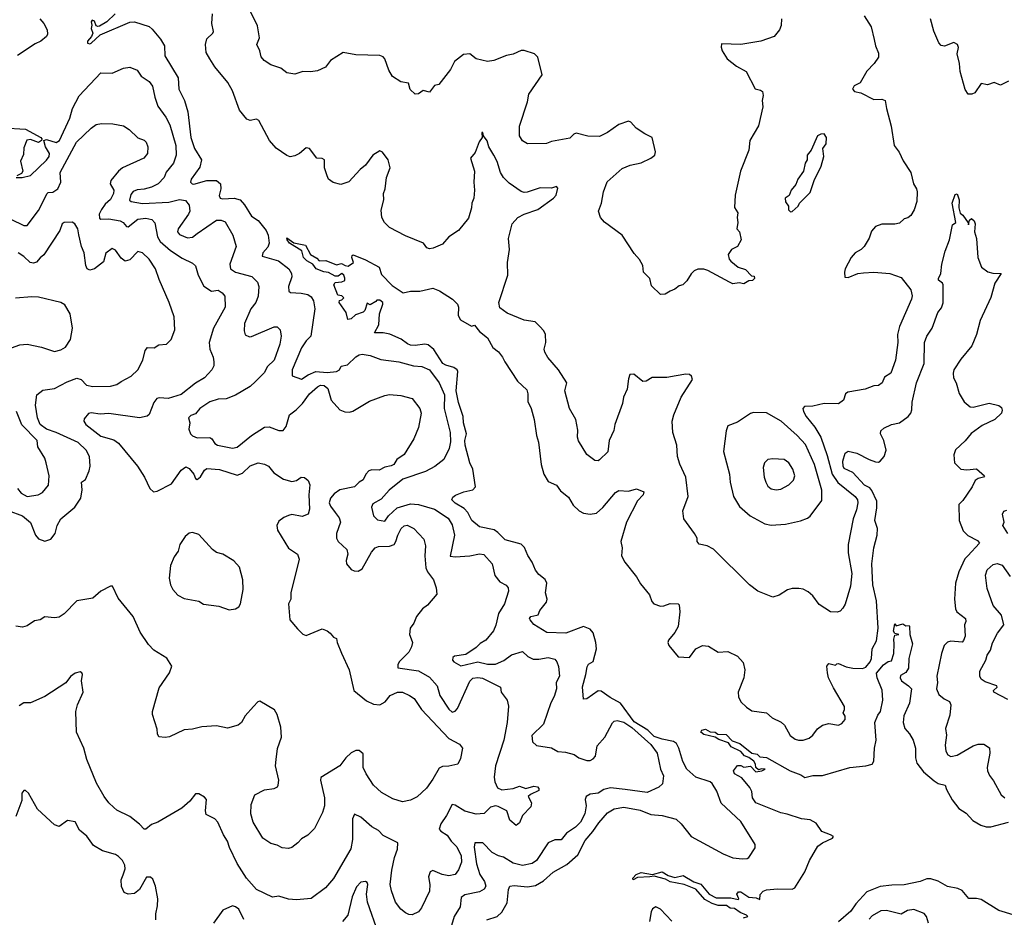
# Model space of a CAD drawing. Extents: x 1468344 to 1613994, y 525695 to 643861.
# Tile 144 of 256: x 1538448 to 1544589, y 560011 to 565609. Entities that reach past the tile are written whole.
import ezdxf

# ---------------------------------------------------------------- set-up
doc = ezdxf.new("R2010")
doc.units = 0

msp = doc.modelspace()

# ---------------------------------------------------------------- linework, layer by layer
at = {"layer": '0CON10XD'}
for points in [[(1543200, 565615), (1543196.4, 565573.6), (1543186.7, 565545), (1543152.5, 565505), (1543070, 565475), (1542945, 565454), (1542825, 565457.5), (1542823, 565437), (1542830, 565415), (1542860, 565365), (1542919.1, 565319.1), (1542978, 565285), (1543035, 565176.7), (1543068.8, 565168.8), (1543080.5, 565160.5), (1543083.9, 565136.1), (1543078, 565105), (1543083.8, 565065), (1543055, 564947.5), (1543001.2, 564855), (1542996.2, 564795), (1542943.8, 564665), (1542910, 564515), (1542907, 564437), (1542926.7, 564405), (1542922.5, 564375), (1542927.5, 564345), (1542920, 564305), (1542936.4, 564286.4), (1542948, 564235), (1542925.6, 564194.4), (1542886.7, 564175), (1542867.5, 564145), (1542872.5, 564115), (1542883.6, 564103.6), (1542930, 564065), (1542975, 564050), (1543011.7, 564011.7), (1543028.3, 564008.3), (1543030, 563995), (1543018.3, 563981.7), (1542995, 563980), (1542965, 563962.5), (1542935, 563967.5), (1542895, 563962.5), (1542875, 563972.5), (1542740, 564045), (1542715, 564052.5), (1542677, 564053), (1542655, 564042.5), (1542635, 564023.3), (1542608.8, 563981.2), (1542583.8, 563956.2), (1542560.3, 563949.7), (1542535, 563927.5), (1542503.9, 563916.1), (1542473.9, 563896.1), (1542444.2, 563894.2), (1542389.3, 563949.3), (1542377.5, 563995), (1542338, 564035), (1542334, 564075), (1542314.2, 564114.2), (1542279.7, 564149.7), (1542206, 564265), (1542095.9, 564345.9), (1542071.2, 564375), (1542058, 564415), (1542076.7, 564465), (1542089.6, 564535), (1542112.9, 564597.1), (1542205, 564680.6), (1542255, 564702.5), (1542323.6, 564716.4), (1542384.4, 564745.6), (1542408.8, 564765), (1542412.5, 564785), (1542393.6, 564873.6), (1542346.9, 564896.9), (1542292.1, 564932.1), (1542259.5, 564969.5), (1542245, 564976.2), (1542185, 564956), (1542113.3, 564905), (1542065, 564881.4), (1541992.3, 564882.3), (1541918.3, 564901.7), (1541903.3, 564895), (1541880, 564870), (1541765, 564850), (1541734, 564836), (1541615, 564833.8), (1541585, 564853.3), (1541565.8, 564885), (1541564.3, 564945), (1541615.9, 565095.9), (1541624.3, 565145), (1541707.5, 565265), (1541680, 565375), (1541658.8, 565395), (1541595, 565416.2), (1541575, 565417.1), (1541525, 565394), (1541485, 565386), (1541405, 565354), (1541365, 565348), (1541294.2, 565364.2), (1541256.4, 565396.4), (1541215, 565392.5), (1541160.9, 565349.1), (1541135, 565298.8), (1541062.5, 565205), (1541035, 565197.5), (1541005, 565157.5), (1540965, 565167.5), (1540935, 565146.7), (1540915, 565144), (1540883, 565173), (1540873, 565213), (1540825, 565221.2), (1540774, 565255), (1540750, 565295), (1540725.7, 565365), (1540715, 565377.5), (1540695, 565386), (1540545, 565388.8), (1540465, 565403.3), (1540387.5, 565355), (1540355, 565313.8), (1540305, 565290), (1540262.7, 565282.7), (1540215, 565286.2), (1540165, 565270), (1540115, 565277.5), (1540075.9, 565305.9), (1540015, 565326.7), (1539972.5, 565355), (1539955, 565377.5), (1539946.2, 565415), (1539928, 565455), (1539944, 565495), (1539930.3, 565570.3), (1539876, 565685)], [(1538574.3, 565614.3), (1538598.2, 565585), (1538619.4, 565545), (1538621.7, 565518.3), (1538616.2, 565505), (1538580, 565475), (1538545, 565458.6), (1538435, 565385.8)], [(1539044.5, 565645), (1538991.4, 565595), (1538945, 565568.5), (1538935, 565565.5), (1538925, 565570.6), (1538915, 565598.8), (1538900, 565605), (1538894.4, 565595), (1538898.6, 565575), (1538894.5, 565555), (1538904.5, 565525), (1538896.2, 565503.8), (1538871.8, 565475), (1538871.7, 565461.7), (1538885, 565458.1), (1538895, 565463.1), (1538950, 565515)], [(1543715, 565632.5), (1543759.2, 565565), (1543777.5, 565485), (1543785.9, 565445.9), (1543805, 565400), (1543803.3, 565375), (1543777.5, 565335), (1543731.2, 565288.8), (1543690, 565215), (1543652.7, 565197.3), (1543641.2, 565175), (1543655, 565161.2), (1543695, 565153.3), (1543775, 565111.2), (1543825, 565113.8), (1543846, 565105), (1543853.1, 565055), (1543883.1, 564945), (1543900.9, 564825), (1543932.9, 564782.9), (1543958.7, 564728.7), (1544005.4, 564655.4), (1544021.9, 564585), (1544041.2, 564555), (1544045.9, 564535.9), (1544042.9, 564475), (1544027.6, 564422.4), (1544005, 564386.7), (1543987.7, 564372.3), (1543965, 564366.7), (1543935, 564340), (1543905, 564334), (1543825, 564334), (1543785, 564320), (1543760.7, 564289.3), (1543745, 564246.7), (1543715, 564193.8), (1543696.2, 564175), (1543658.8, 564155), (1543632.9, 564125), (1543596, 564055), (1543591.2, 564035), (1543595, 564002.5), (1543615, 564000.8), (1543674.6, 564025.4), (1543709.6, 564030.4), (1543774.6, 564034.6), (1543875, 564026.8), (1543945, 564001.8), (1544006.1, 563925), (1544013.4, 563886.6), (1544010, 563865), (1543934.3, 563695), (1543923.3, 563645), (1543924.3, 563595), (1543909.2, 563485), (1543882, 563405), (1543841.3, 563378.7), (1543826, 563345), (1543805, 563328), (1543775, 563326), (1543720, 563305), (1543613.2, 563286.8), (1543599.2, 563275), (1543585, 563236.7), (1543555, 563213.8), (1543465, 563215.7), (1543395, 563199.4), (1543343, 563197), (1543332.9, 563185), (1543335.6, 563165), (1543352.5, 563135), (1543407.2, 563067.2), (1543444.2, 563005), (1543485, 562890.8), (1543514.2, 562774.2), (1543551.5, 562721.5), (1543658.5, 562635), (1543672.2, 562615), (1543675.5, 562595), (1543667.2, 562552.8), (1543645.6, 562495), (1543616, 562335), (1543614.1, 562284.1), (1543637.5, 562155), (1543629.4, 562075), (1543595.7, 561964.3), (1543582.3, 561937.7), (1543565, 561920), (1543546.1, 561913.9), (1543505, 561916.2), (1543435, 561960.8), (1543395.6, 562015), (1543365, 562040.6), (1543335, 562058.1), (1543307.9, 562062.1), (1543265, 562061.1), (1543236.7, 562053.3), (1543185, 562020), (1543145, 562007.5), (1543052.5, 562045), (1543000, 562085), (1542775.8, 562305.8), (1542735, 562328), (1542685, 562337.5), (1542672.5, 562355), (1542672.5, 562375), (1542657.5, 562405), (1542590, 562495), (1542583.3, 562545), (1542617.1, 562635), (1542601.9, 562755), (1542565, 562836.7), (1542550.6, 562885), (1542546.7, 562955), (1542522.2, 563035), (1542516.4, 563105), (1542526.9, 563145), (1542574.2, 563255), (1542644, 563365), (1542638.8, 563385), (1542625, 563396), (1542602, 563398), (1542543, 563387), (1542483.6, 563376.4), (1542393.6, 563376.4), (1542355.9, 563354.1), (1542335, 563352), (1542278.3, 563398.3), (1542254.3, 563395.7), (1542245, 563370), (1542236.9, 563305), (1542214.3, 563255), (1542207.1, 563215), (1542160.8, 563085), (1542154.1, 563045.9), (1542124, 562985), (1542115.9, 562914.1), (1542065, 562863.3), (1542055, 562856.7), (1542035, 562860), (1541985, 562897.5), (1541932.3, 562982.3), (1541926.2, 563005), (1541929.5, 563049.5), (1541915.8, 563115), (1541877.5, 563185), (1541848.8, 563295), (1541860, 563345), (1541808.6, 563425), (1541741.2, 563501.2), (1541723.8, 563535), (1541719.2, 563555), (1541730, 563595), (1541726.4, 563646.4), (1541718, 563668), (1541692.5, 563695), (1541662.5, 563725), (1541595, 563734.3), (1541487.7, 563777.7), (1541442.7, 563812.7), (1541436, 563845), (1541493.3, 564015), (1541490, 564095), (1541502.3, 564175), (1541496, 564244), (1541520.4, 564335), (1541554.3, 564375.7), (1541593.9, 564396.1), (1541679.4, 564425), (1541778.1, 564495), (1541793.5, 564515), (1541805, 564557.5), (1541795, 564567.8), (1541765, 564558.5), (1541695, 564560), (1541612.7, 564532.7), (1541595, 564530.6), (1541575, 564537.8), (1541500.1, 564590.1), (1541465.3, 564625.3), (1541447.7, 564655), (1541425.4, 564725), (1541405, 564764.2), (1541375, 564816.2), (1541363.4, 564853.4), (1541340, 564885), (1541336.7, 564905), (1541330, 564905), (1541332.5, 564875), (1541313.2, 564846.8), (1541288.8, 564781.2), (1541260.6, 564745), (1541284.5, 564665), (1541281.1, 564595), (1541285.6, 564545), (1541280.8, 564495), (1541267.5, 564465), (1541265.6, 564435), (1541247.9, 564372.1), (1541185, 564293.8), (1541125.5, 564254.5), (1541085, 564208.8), (1541027, 564183), (1541005, 564180), (1540987.5, 564185), (1540967.5, 564215), (1540855, 564260), (1540755, 564312), (1540723.6, 564343.6), (1540707.5, 564375), (1540701.7, 564421.7), (1540719.4, 564485), (1540716.9, 564525), (1540726.9, 564555), (1540735.6, 564625), (1540758.5, 564685), (1540745.8, 564735), (1540711.7, 564781.7), (1540695, 564790), (1540650, 564765), (1540605, 564702), (1540572, 564675), (1540501.7, 564598.3), (1540450.9, 564580.9), (1540403.1, 564593.1), (1540375, 564614), (1540365.6, 564635.6), (1540348.6, 564685), (1540348.5, 564735), (1540335, 564742.3), (1540301.2, 564745), (1540255, 564806.2), (1540235, 564810), (1540193.3, 564775), (1540165, 564760), (1540135, 564754.3), (1540115, 564761.4), (1540048, 564808), (1540006.9, 564855), (1539940.2, 564980.2), (1539925, 564987.7), (1539885, 564980.5), (1539865, 564988.6), (1539818.2, 565045), (1539775.2, 565165.2), (1539746.5, 565216.5), (1539664.6, 565315), (1539633.8, 565363.8), (1539611.5, 565405), (1539606.6, 565453.4), (1539615, 565490), (1539653.8, 565525), (1539657.1, 565535), (1539645.6, 565585), (1539651.4, 565645)], [(1544614, 565226), (1544565, 565200), (1544525, 565217.5), (1544483, 565203), (1544445, 565210), (1544405, 565152.5), (1544386.4, 565143.6), (1544362.5, 565145), (1544344.2, 565174.2), (1544313.8, 565285), (1544310, 565335), (1544293.8, 565395), (1544303.8, 565435), (1544297.5, 565455), (1544275, 565466.7), (1544215, 565443.3), (1544195, 565447.5), (1544180, 565465), (1544148.3, 565538.3), (1544128, 565615)], [(1538950, 565515), (1539135, 565594.2), (1539165, 565596.5), (1539255, 565566.2), (1539275, 565550.4), (1539327.4, 565487.4), (1539351.9, 565445), (1539353.9, 565383.9), (1539436.1, 565246.1), (1539440.4, 565175), (1539475.2, 565105.2), (1539496.2, 565035), (1539514.8, 564875), (1539538.2, 564805), (1539582.5, 564735), (1539571.7, 564688.3), (1539518.1, 564615), (1539514, 564595), (1539523.8, 564585), (1539535, 564583.4), (1539615, 564606.2), (1539675, 564605.9), (1539700.5, 564585), (1539702.5, 564555), (1539693.1, 564513.1), (1539698.6, 564495), (1539715, 564490.8), (1539785, 564496.5), (1539822.3, 564485), (1539849.5, 564455), (1539893.7, 564383.7), (1539935, 564357.5), (1539985.8, 564295), (1539998.4, 564265), (1540004.6, 564215), (1539995, 564190), (1539965.4, 564155), (1539960, 564135), (1540062.5, 564105), (1540126.7, 564055), (1540142.5, 564025), (1540145.5, 564005), (1540124.4, 563945), (1540126, 563915), (1540137.6, 563907.6), (1540203.7, 563903.7), (1540245, 563894.1), (1540265, 563881.2), (1540281.1, 563855), (1540288.8, 563805), (1540263.1, 563635), (1540234, 563606), (1540205, 563561.5), (1540147.8, 563425), (1540147, 563387), (1540205, 563366.2), (1540246.6, 563393.4), (1540295, 563414.3), (1540365, 563409), (1540425, 563415.1), (1540441.9, 563425), (1540452.6, 563447.4), (1540493.1, 563456.9), (1540545, 563506.4), (1540565, 563519.5), (1540585, 563523.5), (1540635, 563515.4), (1540700.2, 563490.2), (1540813.3, 563475), (1540905, 563450.9), (1540956.4, 563446.4), (1541005, 563425.4), (1541064.2, 563344.2), (1541098.3, 563268.3), (1541095.4, 563185), (1541132.5, 563035), (1541134.6, 562975.4), (1541126.7, 562935), (1541094.3, 562865.7), (1541037.8, 562822.2), (1540979.8, 562790.2), (1540837.4, 562742.6), (1540752.2, 562675), (1540701.7, 562618.3), (1540650.5, 562589.5), (1540642.1, 562567.9), (1540654.4, 562515), (1540679.1, 562489.1), (1540725, 562481.8), (1540748.2, 562515), (1540802, 562565), (1540885, 562588.9), (1540935, 562586.2), (1541035, 562557.1), (1541120.1, 562500.1), (1541145, 562458), (1541159.7, 562395), (1541133.9, 562263.9), (1541165, 562258.2), (1541255.9, 562264.1), (1541315, 562278.5), (1541343.4, 562273.4), (1541394.4, 562215), (1541412.4, 562142.4), (1541443, 562103), (1541481.2, 562081.2), (1541494, 562065), (1541497.5, 562045), (1541471.8, 561965), (1541433.3, 561905), (1541417.9, 561832.1), (1541402.8, 561797.2), (1541355, 561738.5), (1541320.8, 561719.2), (1541295, 561692.9), (1541230.2, 561649.7), (1541159.9, 561640.1), (1541149.8, 561630.3), (1541147.9, 561615), (1541155, 561604.4), (1541198.6, 561578.6), (1541305, 561604.8), (1541365, 561590), (1541415, 561589.8), (1541468, 561612), (1541515, 561647.2), (1541585, 561667.8), (1541617.5, 561637.5), (1541651.4, 561621.4), (1541685, 561619.6), (1541745, 561630.5), (1541785, 561620), (1541798.6, 561605), (1541808.6, 561575), (1541814.3, 561515), (1541794.4, 561475), (1541796.5, 561435), (1541782.1, 561387.9), (1541761.7, 561348.3), (1541715, 561216.2), (1541642.5, 561145), (1541646, 561105), (1541672.2, 561082.2), (1541765, 561068), (1541805, 561045.5), (1541851.6, 561041.6), (1541905.6, 561025.6), (1541935, 561005.8), (1541985, 560989.2), (1542005, 560989.2), (1542025, 560998), (1542040, 561015), (1542050.3, 561079.7), (1542098, 561135), (1542146.2, 561223.8), (1542155.5, 561234.5), (1542175, 561238.8), (1542215, 561227.4), (1542265, 561194.4), (1542385, 561088.8), (1542423.8, 561033.8), (1542443.8, 560935), (1542462.4, 560892.4), (1542456.4, 560843.6), (1542435, 560821.4), (1542361.7, 560788.3), (1542225, 560807.7), (1542132.4, 560817.6), (1542092.2, 560807.8), (1542055, 560785.3), (1542005, 560778.4), (1541981.1, 560765), (1541974.4, 560745), (1541981.1, 560705), (1541973.2, 560655), (1541946.2, 560605), (1541915, 560573.8), (1541858.9, 560535), (1541825.4, 560494.6), (1541785, 560494.2), (1541745, 560474.2), (1541670.5, 560365), (1541643.5, 560346.5), (1541585, 560333.9), (1541525, 560348), (1541466.4, 560386.4), (1541434, 560395), (1541395.3, 560415.3), (1541336, 560475), (1541285.7, 560474.3), (1541281.8, 560448.2), (1541297.7, 560345), (1541317.5, 560277.5), (1541347.7, 560235), (1541354.4, 560205), (1541345, 560186), (1541315, 560169.4), (1541225, 560151.2), (1541201.8, 560135), (1541194.5, 560075), (1541158.5, 560015), (1541141.2, 559958.8)], [(1538426.7, 564625), (1538464.6, 564624.6), (1538515, 564636.9), (1538615, 564731.9), (1538632.3, 564755), (1538634.7, 564775), (1538609.1, 564815), (1538598.1, 564855), (1538615, 564862.7), (1538675, 564844), (1538696.8, 564855), (1538761, 564995), (1538777.3, 565055), (1538818.9, 565135), (1538955, 565277.8), (1539025, 565275.6), (1539095, 565306.9), (1539135, 565312.5), (1539180, 565295), (1539206.1, 565256.1), (1539255, 565223.3), (1539277.5, 565195), (1539291.1, 565125), (1539310.5, 565070.5), (1539360.5, 565000.5), (1539385, 564954), (1539422.3, 564825), (1539424.6, 564765), (1539408.5, 564715), (1539362.2, 564657.8), (1539348.8, 564625), (1539312.1, 564585), (1539270, 564565), (1539225, 564552.4), (1539181.7, 564548.3), (1539155, 564536.7), (1539141.6, 564518.4), (1539133.2, 564483.2), (1539143.3, 564475), (1539213.1, 564463.1), (1539378.3, 564471.7), (1539445, 564486.6), (1539482.2, 564482.2), (1539505, 564451.2), (1539509.5, 564415), (1539501.1, 564395), (1539436.9, 564305), (1539431.5, 564285), (1539445, 564268.5), (1539495, 564248.2), (1539525, 564252.7), (1539555.6, 564274.4), (1539675, 564358), (1539705, 564359.6), (1539728.9, 564348.9), (1539777.8, 564265), (1539799.2, 564195), (1539759.6, 564085), (1539762.1, 564055), (1539794.3, 564035), (1539895, 564006.7), (1539931.3, 563971.3), (1539939.4, 563945), (1539936.5, 563885), (1539921.5, 563845), (1539889.4, 563805), (1539851.1, 563715), (1539847.7, 563667.7), (1539855, 563642.5), (1539881.7, 563631.7), (1539893.8, 563633.8), (1540035, 563694.3), (1540055, 563693.8), (1540072, 563675), (1540078.1, 563635), (1540071.5, 563585), (1540035.5, 563485), (1539994.4, 563445), (1539973.9, 563406.1), (1539918, 563352), (1539885, 563320.6), (1539793.8, 563266.2), (1539735.2, 563244.8), (1539685, 563241.6), (1539634.2, 563225), (1539571.4, 563185), (1539545, 563151.2), (1539515, 563140), (1539500.8, 563125), (1539508.9, 563095), (1539504.1, 563055), (1539513.3, 563025), (1539525, 563013.7), (1539555, 563000), (1539635, 563004), (1539647.5, 562995), (1539665.5, 562965.5), (1539681.2, 562955), (1539775, 562935.6), (1539805, 562942.9), (1539893.6, 563015), (1539975, 563067.5), (1540005, 563070), (1540065, 563046.7), (1540092.2, 563047.8), (1540109.3, 563070.7), (1540131.5, 563145), (1540172.5, 563175), (1540211.6, 563215), (1540256.1, 563275), (1540305, 563319.5), (1540325, 563329.2), (1540347.3, 563327.3), (1540369.3, 563309.3), (1540390.4, 563235), (1540445, 563176.4), (1540475, 563162.7), (1540505, 563161.1), (1540525, 563166.9), (1540629.8, 563230.2), (1540725, 563265.5), (1540755, 563270.9), (1540825.6, 563265.6), (1540895.4, 563245.4), (1540943.3, 563185), (1540952.5, 563155), (1540935.5, 563065), (1540906.9, 562995), (1540845, 562897.5), (1540801.2, 562865), (1540781.2, 562835), (1540765, 562825.8), (1540725, 562817.8), (1540690.9, 562799.1), (1540645, 562800.9), (1540625, 562794.7), (1540607.7, 562775), (1540591, 562739), (1540565, 562723.8), (1540535.6, 562694.4), (1540445, 562676.4), (1540408.9, 562651.1), (1540385.8, 562624.2), (1540379.2, 562595), (1540385.7, 562575), (1540415, 562536), (1540441.1, 562501.1), (1540448.5, 562475), (1540423.9, 562403.9), (1540424.3, 562375), (1540434.6, 562354.6), (1540487.7, 562305), (1540495.5, 562275), (1540484.7, 562235), (1540486.2, 562215), (1540515, 562180.8), (1540535, 562170.6), (1540559.8, 562170.2), (1540584.3, 562185), (1540641.3, 562288.7), (1540665, 562314.6), (1540685, 562323.9), (1540755, 562326.4), (1540783.2, 562336.8), (1540794.7, 562355.3), (1540805.5, 562395), (1540827.3, 562435), (1540845, 562453.1), (1540865, 562457.1), (1540905.3, 562435.3), (1540968.3, 562368.3), (1540978.3, 562328.3), (1540975.4, 562265), (1540981.1, 562191.1), (1540992.2, 562165), (1541028.1, 562115), (1541046, 562065), (1541050, 562025), (1540992, 561958), (1540961.2, 561935), (1540923.4, 561886.6), (1540905.8, 561845), (1540882.9, 561815), (1540879.2, 561775), (1540883.6, 561763.6), (1540898.9, 561725), (1540892, 561698), (1540875, 561664.4), (1540815, 561604.3), (1540805.5, 561585), (1540807, 561567), (1540935, 561547.3), (1541005, 561507.5), (1541051.8, 561455), (1541069.3, 561395), (1541125, 561308.1), (1541145, 561290), (1541164.6, 561295.4), (1541177.6, 561312.4), (1541255, 561482.5), (1541275, 561501.2), (1541305, 561507.3), (1541335, 561501.2), (1541446.7, 561445), (1541450, 561415), (1541489.2, 561365), (1541497, 561327), (1541488.5, 561225), (1541468.2, 561115), (1541414.6, 560955), (1541407.8, 560885), (1541412.2, 560855), (1541428.9, 560818.9), (1541455, 560805.6), (1541525, 560814.3), (1541565, 560828), (1541605, 560814.2), (1541655, 560828), (1541677.5, 560825), (1541686.2, 560815), (1541685, 560801.2), (1541633, 560777), (1541620, 560765), (1541639.2, 560725), (1541635, 560700), (1541584, 560645), (1541565, 560600), (1541545, 560583.3), (1541505, 560616.7), (1541485.7, 560675.7), (1541432.1, 560702.1), (1541415, 560705.7), (1541385, 560698.1), (1541345, 560658.1), (1541295, 560654.5), (1541225, 560672.3), (1541165, 560709.5), (1541145, 560714.3), (1541110, 560645), (1541075, 560594.5), (1541065, 560560), (1541075, 560546.9), (1541115, 560523.8), (1541140, 560485), (1541175, 560449.5), (1541200.7, 560395), (1541203.3, 560355), (1541185, 560305.8), (1541163.1, 560276.9), (1541125, 560268.8), (1541082.9, 560277.1), (1541025, 560301.9), (1541007.5, 560295), (1540997.2, 560262.8), (1541005.3, 560215), (1541003.2, 560173.2), (1540955, 560070), (1540935, 560044), (1540896.4, 560026.4), (1540875, 560028), (1540855, 560038), (1540825, 560062), (1540792.9, 560105), (1540766.5, 560175), (1540759.1, 560215), (1540769.2, 560305), (1540786, 560384), (1540804.2, 560435), (1540805.7, 560475), (1540715, 560520.5), (1540685, 560552), (1540645, 560574.2), (1540575, 560635.7), (1540536.1, 560653.9), (1540523.6, 560625), (1540523.8, 560496.2), (1540512.5, 560437.5), (1540405, 560252), (1540356.2, 560193.8), (1540265, 560128.6), (1540175, 560118.6), (1540125, 560123.3), (1540065, 560141.9), (1540025, 560137.1), (1539926, 560185), (1539863.5, 560255), (1539805.3, 560345.3), (1539755.9, 560445.9), (1539744.5, 560485), (1539719.4, 560525), (1539684.3, 560604.3), (1539665.8, 560625.8), (1539611.2, 560651.2), (1539606, 560675), (1539613.8, 560745), (1539600.7, 560760.7), (1539565, 560780), (1539545, 560780), (1539509.2, 560735), (1539459.5, 560690.5), (1539310, 560605), (1539270.9, 560589.1), (1539235, 560560), (1539225, 560560), (1539195, 560592), (1539135, 560638.8), (1539055, 560678.8), (1539035, 560696.2), (1539003.8, 560725), (1538975, 560763.8), (1538927.6, 560847.6), (1538866.9, 560995), (1538848.1, 561065), (1538802.5, 561165), (1538797.5, 561295), (1538808.1, 561335), (1538843.8, 561415), (1538834, 561485), (1538840, 561525), (1538835.9, 561535.9), (1538825, 561541.2), (1538795, 561533.8), (1538765, 561512.2), (1538736.9, 561473.1), (1538605, 561388.1), (1538515, 561348), (1538475, 561348.8), (1538445, 561328.8)], [(1538345, 564933.8), (1538485, 564925.4), (1538580, 564875), (1538586, 564865), (1538583.5, 564855), (1538566.5, 564843.5), (1538515, 564861.8), (1538493.4, 564856.6), (1538475, 564810), (1538471.2, 564768.8), (1538454.2, 564725.8), (1538468.6, 564665), (1538459.8, 564650.2), (1538430.8, 564635)], [(1538392, 564365), (1538475, 564325.7), (1538495, 564326), (1538565, 564419.5), (1538619.2, 564525), (1538625, 564530.8), (1538655, 564533.1), (1538686.9, 564553.1), (1538705.5, 564595), (1538700.9, 564655), (1538803.2, 564845), (1538895, 564933.3), (1538925.7, 564954.3), (1538957.7, 564962.3), (1539029.5, 564959.5), (1539095, 564947.1), (1539131.2, 564925), (1539185, 564871.2), (1539225, 564857.5), (1539236.7, 564845), (1539247.8, 564815), (1539245.6, 564775), (1539222, 564745), (1539090, 564685), (1539065.4, 564664.6), (1539016.7, 564605), (1539012.5, 564585), (1539034.5, 564545), (1539033.6, 564525), (1539015, 564487.8), (1538981, 564459), (1538957.9, 564425), (1538944.7, 564395), (1538945, 564371.2), (1538955, 564364.4), (1539005, 564367.2), (1539075, 564353.9), (1539093.3, 564343.3), (1539115, 564318.5), (1539125, 564317.3), (1539185, 564365.3), (1539235, 564370.4), (1539272.3, 564362.3), (1539292, 564342), (1539306.9, 564255), (1539323.8, 564225), (1539389.4, 564169.4), (1539461.3, 564121.3), (1539525, 564091.4), (1539544.4, 564074.4), (1539560.4, 564015), (1539596.1, 563946.1), (1539645, 563916.4), (1539685, 563922.1), (1539711.9, 563905), (1539726.7, 563885), (1539729.5, 563815), (1539656, 563685), (1539630.8, 563595), (1539633.5, 563555), (1539654.2, 563505), (1539659.4, 563475), (1539659.1, 563450.9), (1539647.5, 563425), (1539600, 563375), (1539545, 563342.7), (1539455, 563271.5), (1539375, 563245.5), (1539319.2, 563250.8), (1539303.5, 563246.5), (1539285, 563221.2), (1539255, 563146.7), (1539243, 563137), (1539195, 563125.6), (1539005, 563152.3), (1538950.4, 563149.6), (1538895, 563157.1), (1538876.4, 563153.6), (1538850.7, 563119.3), (1538848.8, 563105), (1538860, 563085), (1538955, 563010.9), (1539035, 562989.1), (1539065, 562967.5), (1539182.5, 562825), (1539225.8, 562755.8), (1539260.6, 562685), (1539283.3, 562665), (1539305, 562667.5), (1539395.2, 562714.8), (1539455, 562799.4), (1539485, 562819.4), (1539505, 562810.8), (1539533.5, 562775), (1539545, 562746.7), (1539555, 562742), (1539575, 562757.1), (1539600.8, 562799.2), (1539615, 562809.1), (1539695, 562804.1), (1539805, 562768.1), (1539838.6, 562781.4), (1539885, 562825.5), (1539935, 562845.5), (1539975, 562837.5), (1540000.8, 562825), (1540032.9, 562782.9), (1540094, 562744), (1540145, 562728.9), (1540174.3, 562735.7), (1540204.2, 562755.8), (1540225, 562753.8), (1540248, 562735), (1540257, 562707), (1540252.2, 562645), (1540255.5, 562555.5), (1540247.1, 562525), (1540209.3, 562510.7), (1540145, 562521.9), (1540125, 562516.5), (1540095, 562504.4), (1540065, 562480.8), (1540051.9, 562455), (1540055.6, 562425), (1540125, 562312.2), (1540180, 562275), (1540190.8, 562245), (1540140, 562035), (1540138.8, 561995), (1540123.9, 561966.1), (1540133.8, 561865), (1540180.5, 561810.5), (1540215, 561777.5), (1540235, 561767.5), (1540335, 561810), (1540365, 561796.7), (1540385, 561783.3), (1540405, 561757.5), (1540425, 561750), (1540428.8, 561725), (1540455, 561657.5), (1540503.8, 561555), (1540531.2, 561425), (1540611.4, 561361.4), (1540655, 561340.9), (1540695, 561336.5), (1540726.5, 561353.5), (1540759.2, 561395), (1540805, 561415.4), (1540835, 561415.4), (1540880, 561395), (1540908.9, 561375), (1540955, 561306.7), (1541124, 561125), (1541190.5, 561090.5), (1541210, 561065), (1541198.3, 561001.7), (1541180, 560965), (1541125, 560952.5), (1541085, 560950.6), (1541065, 560940.8), (1541025, 560871.2), (1540984.4, 560815.6), (1540927.2, 560762.8), (1540885, 560741.4), (1540835, 560730), (1540775, 560749.2), (1540705, 560788.6), (1540654.6, 560834.6)], [(1543255, 564410), (1543265, 564412.5), (1543302.5, 564445), (1543312.5, 564465), (1543378.3, 564531.7), (1543403.3, 564605), (1543446.7, 564695), (1543462.5, 564755), (1543457.5, 564805), (1543477.5, 564835), (1543480, 564875), (1543465, 564896.7), (1543445, 564895.7), (1543424, 564885), (1543383.8, 564795), (1543358.8, 564765), (1543358.8, 564735), (1543345.9, 564714.1), (1543336.5, 564663.5), (1543301.2, 564615), (1543288.8, 564581.2), (1543260, 564545), (1543248, 564512), (1543222, 564495), (1543225, 564472.5), (1543242.5, 564445), (1543243, 564423), (1543255, 564410)], [(1543485.5, 561535.5), (1543482.3, 561577.7), (1543495, 561593.8), (1543535, 561582.5), (1543545, 561592.5), (1543555, 561593.3), (1543602.7, 561572.7), (1543645, 561564), (1543705, 561562), (1543725, 561570.6), (1543752.9, 561605), (1543761.1, 561625), (1543764.7, 561685), (1543792, 561735), (1543801.1, 561815), (1543791.7, 561985), (1543768.8, 562085), (1543763, 562215), (1543775.3, 562315.3), (1543796.7, 562395), (1543798.1, 562435), (1543780.3, 562485), (1543793.8, 562565), (1543793.8, 562605), (1543762.7, 562672.7), (1543749.1, 562689.1), (1543716.7, 562705), (1543644.2, 562785), (1543590.8, 562810.8), (1543583.1, 562825), (1543580.8, 562855), (1543596.2, 562905), (1543615, 562918.8), (1543670, 562905), (1543746.7, 562865), (1543785, 562852), (1543805, 562850), (1543815, 562856), (1543838.6, 562885), (1543851.4, 562925), (1543836.4, 562985), (1543816.7, 563025), (1543819.2, 563045), (1543838, 563062), (1543885, 563084.4), (1543935, 563094.5), (1543989.2, 563135), (1544005.6, 563155), (1544012.2, 563175), (1544014.5, 563224.5), (1544041.6, 563345), (1544089.7, 563465), (1544090, 563595), (1544105, 563636), (1544139.5, 563685), (1544175, 563783.3), (1544197.4, 563812.6), (1544207.6, 563842.4), (1544206.7, 563955), (1544203.3, 563965), (1544178.8, 563985), (1544178, 563995), (1544193.1, 564025), (1544200, 564085), (1544220, 564165), (1544246.7, 564235), (1544265, 564330), (1544286.4, 564343.6), (1544264.4, 564465), (1544282.1, 564517.9), (1544295, 564523.8), (1544306.9, 564485), (1544305.5, 564435), (1544312.7, 564402.7), (1544329.1, 564389.1), (1544362.5, 564342.5), (1544365, 564330), (1544371.7, 564358.3), (1544385, 564370), (1544400, 564355), (1544406.4, 564336.4), (1544402.5, 564285), (1544416.2, 564245), (1544423.8, 564125), (1544446.4, 564066.4), (1544485, 564036.7), (1544518, 564028), (1544570, 564025), (1544530, 563965), (1544503.9, 563876.1), (1544437.2, 563732.8), (1544414.4, 563645.6), (1544385.6, 563575), (1544318.1, 563491.9), (1544274.2, 563425), (1544269.2, 563405), (1544272.5, 563375), (1544287.8, 563345), (1544307.7, 563277.7), (1544337.8, 563225), (1544375, 563194.4), (1544395, 563192.5), (1544495, 563218.1), (1544555, 563201.9), (1544570.5, 563190.5), (1544575.7, 563174.3), (1544570.8, 563155), (1544530.5, 563115), (1544451.7, 563078.3), (1544382.3, 563027.7), (1544345, 562981.9), (1544284.5, 562925.5), (1544274.2, 562895), (1544278.8, 562845), (1544317.5, 562805), (1544355, 562801.1), (1544415, 562808.2), (1544466.2, 562765), (1544460, 562755), (1544425, 562747.5), (1544407.1, 562735), (1544389.1, 562695), (1544330, 562610), (1544305.7, 562585), (1544306.2, 562486.2), (1544331.3, 562421.3), (1544362.2, 562392.2), (1544421.7, 562361.7), (1544434, 562345), (1544361.9, 562265), (1544342.7, 562247.2), (1544304.5, 562165), (1544285.3, 562094.7), (1544278.9, 561995), (1544284.5, 561935), (1544291.9, 561915), (1544346.9, 561875), (1544347.8, 561855), (1544340, 561835), (1544345.5, 561765), (1544335, 561736.2), (1544325, 561725.8), (1544255, 561733.2), (1544234.3, 561725.7), (1544213.8, 561705), (1544196.1, 561655), (1544167.5, 561515), (1544171.1, 561475), (1544165.6, 561435), (1544180.6, 561400.6), (1544213.6, 561373.6), (1544247.3, 561357.3), (1544255.5, 561335.5), (1544248.9, 561271.1), (1544222.6, 561187.4), (1544227.6, 561147.6), (1544220, 561085), (1544225, 561047.5), (1544236, 561025), (1544255, 561013.1), (1544295, 561021.3), (1544395, 561080.8), (1544425, 561090.4), (1544460.8, 561090.8), (1544496.9, 561066.9), (1544498.9, 561035), (1544482.5, 560945), (1544484, 560925), (1544496, 560895), (1544522.1, 560862.1), (1544568.6, 560775), (1544591.2, 560755)], [(1538377.1, 562547.1), (1538465.6, 562515), (1538515, 562474), (1538547.8, 562395), (1538565, 562371.4), (1538605, 562357.1), (1538641.7, 562368.3), (1538669.2, 562405), (1538681.4, 562455), (1538704.3, 562495), (1538791.7, 562568.3), (1538828.6, 562625), (1538837.3, 562677.3), (1538834.2, 562725), (1538859.4, 562740.6), (1538882.5, 562795), (1538886.9, 562825), (1538883.1, 562885), (1538863.6, 562925), (1538812.8, 562972.8), (1538675, 563035.3), (1538614.4, 563055), (1538575, 563084.6), (1538558.7, 563125), (1538546.2, 563205), (1538555, 563270), (1538592.2, 563297.8), (1538665, 563308.5), (1538745, 563351.2), (1538805, 563373.6), (1538832.5, 563365), (1538865, 563330), (1538905, 563320.5), (1539015, 563323.5), (1539055, 563334.3), (1539081.7, 563351.7), (1539143.8, 563386.2), (1539184.2, 563425), (1539215.6, 563485), (1539231.2, 563545), (1539244.7, 563565.3), (1539286.9, 563563.1), (1539315, 563581.2), (1539364.1, 563585.9), (1539393.8, 563615), (1539416, 563675), (1539410.8, 563755), (1539381.4, 563845), (1539318, 563988), (1539296.2, 564055), (1539256.4, 564115), (1539215, 564155.6), (1539185, 564163.1), (1539135, 564112.2), (1539105, 564103.3), (1539081.6, 564121.6), (1539045, 564170.8), (1539025, 564181.2), (1538985, 564152.5), (1538970.9, 564099.1), (1538915, 564055.6), (1538885, 564046.2), (1538870, 564055), (1538861.2, 564075), (1538849.4, 564155), (1538833.1, 564195), (1538817, 564267), (1538810.8, 564305), (1538792.5, 564335), (1538775, 564346.2), (1538725, 564343.3), (1538713.8, 564335), (1538698, 564295), (1538598.5, 564141.5), (1538575, 564124.3), (1538552.8, 564097.2), (1538535, 564089.4), (1538514.6, 564094.6), (1538475, 564132.5), (1538438, 564155)], [(1541362, 559995), (1541425, 560016.4), (1541455, 560041.9), (1541489.2, 560100.8), (1541496.9, 560185), (1541504.5, 560205.5), (1541531.3, 560208.7), (1541615, 560201.6), (1541665, 560210), (1541715, 560238.1), (1541775, 560292.8), (1541859.8, 560340.2), (1541929.5, 560400.5), (1541975, 560488.9), (1542023.4, 560545), (1542059.9, 560600.1), (1542115, 560662.3), (1542155, 560687.3), (1542215, 560698.2), (1542317.9, 560677.9), (1542385, 560652.5), (1542455, 560646.2), (1542542.7, 560622.7), (1542574.2, 560594.2), (1542635.2, 560515.2), (1542835, 560407.5), (1542895, 560381.1), (1542955, 560374.3), (1542985, 560377.5), (1542995.5, 560384.5), (1543035.7, 560444.3), (1543036, 560465), (1542945, 560608.8), (1542822.4, 560722.4), (1542795, 560797.5), (1542767.1, 560845), (1542755, 560855.4), (1542665.8, 560885), (1542608.5, 560935), (1542583, 560983), (1542559.5, 561065), (1542544.1, 561095), (1542526.4, 561106.4), (1542455, 561120.8), (1542405, 561138.9), (1542365, 561177.5), (1542279.9, 561229.9), (1542195, 561346.4), (1542130.8, 561380.8), (1542075, 561420.9), (1542055, 561423.5), (1541985, 561373.6), (1541965, 561370.8), (1541957.8, 561447.8), (1541979.7, 561525), (1541986.6, 561573.4), (1541995, 561588.5), (1542025, 561605.7), (1542044.6, 561685), (1542041.8, 561725), (1542024.5, 561785), (1542005, 561808.1), (1541965, 561824.4), (1541853.8, 561783.8), (1541735, 561786), (1541655, 561836), (1541632.5, 561865), (1541628.6, 561875), (1541635, 561887.5), (1541674.3, 561894.3), (1541682, 561898), (1541692, 561925), (1541733.4, 561976.6), (1541737.1, 561995), (1541728.1, 562035), (1541736.5, 562095), (1541725, 562116.7), (1541685, 562149.5), (1541665.4, 562175), (1541645, 562225.7), (1541616.8, 562266.8), (1541597.2, 562317.2), (1541575, 562337.3), (1541475.3, 562365.3), (1541431.1, 562411.1), (1541406.6, 562426.6), (1541315.6, 562445.6), (1541268.1, 562485), (1541242.5, 562535), (1541220.8, 562560.8), (1541165, 562592.8), (1541144.2, 562615), (1541149.7, 562630.3), (1541166.9, 562643.1), (1541217.5, 562665), (1541275, 562677.1), (1541291.5, 562695), (1541274.2, 562805), (1541254.8, 562844.8), (1541226, 562955), (1541224.3, 562985), (1541234, 563025), (1541215.5, 563095.5), (1541214.2, 563134.2), (1541185, 563221.9), (1541171.2, 563295), (1541180, 563415), (1541176, 563426), (1541155, 563440.5), (1541105, 563454.1), (1541086.5, 563465), (1541031.9, 563551.9), (1540995, 563581.5), (1540975, 563585.5), (1540915, 563576.5), (1540885, 563579.4), (1540866.3, 563586.3), (1540826.4, 563616.4), (1540757.4, 563647.4), (1540715, 563655.6), (1540660, 563655), (1540688.8, 563705), (1540692, 563775), (1540712.5, 563835), (1540712.5, 563845), (1540695, 563860), (1540675, 563860), (1540669.3, 563850.7), (1540635, 563830), (1540615, 563840), (1540600.8, 563795), (1540590.8, 563785), (1540542.5, 563767.5), (1540515, 563743.8), (1540495, 563740), (1540483.6, 563783.6), (1540440, 563845), (1540441.7, 563858.3), (1540458.3, 563861.7), (1540470, 563875), (1540457, 563887), (1540431.7, 563891.7), (1540407.5, 563955), (1540415, 563970), (1540456.4, 563973.6), (1540476.7, 563983.3), (1540476.2, 563996.2), (1540470, 564015), (1540457.5, 564025), (1540435, 564010), (1540415, 564009.2), (1540375, 564032.9), (1540345, 564036.2), (1540296.9, 564055), (1540276.4, 564085), (1540238.5, 564105), (1540217.5, 564125), (1540207.3, 564167.3), (1540131.5, 564215), (1540115.6, 564235), (1540115, 564248.6), (1540158.1, 564218.1), (1540231.7, 564201.7), (1540262.5, 564145), (1540301.1, 564121.1), (1540315, 564105.5), (1540356.6, 564106.6), (1540425, 564080.6), (1540455, 564088.8), (1540477.5, 564075), (1540497.3, 564072.7), (1540530, 564095), (1540520, 564125), (1540521.7, 564138.3), (1540528.3, 564141.7), (1540605, 564111.2), (1540690.8, 564065), (1540705, 564019.2), (1540771.7, 563951.7), (1540840, 563905), (1540885, 563916), (1540944.5, 563915.5), (1541024.6, 563935.4), (1541067.3, 563917.3), (1541147.5, 563865), (1541179.2, 563835), (1541185.4, 563815), (1541182.2, 563765), (1541197.4, 563737.4), (1541265, 563698.1), (1541285, 563703.1), (1541315, 563664.5), (1541366.4, 563625), (1541398, 563565), (1541435, 563537.5), (1541460, 563505), (1541473.1, 563475), (1541552.5, 563355), (1541611.4, 563301.4), (1541618.1, 563275), (1541617.9, 563227.9), (1541637.5, 563185), (1541656.5, 563115), (1541670.4, 563015), (1541683.8, 562975), (1541700, 562835), (1541716.2, 562775), (1541745, 562728.9), (1541795, 562705.6), (1541821, 562671), (1541870.2, 562630.2), (1541900.8, 562580.8), (1541936.5, 562546.5), (1541965, 562531.3), (1542005, 562524.6), (1542045, 562532.1), (1542084.4, 562565.6), (1542165, 562660.5), (1542185, 562671.8), (1542245, 562668.2), (1542295, 562682.3), (1542340, 562665), (1542335.6, 562645), (1542301.3, 562608.7), (1542233.3, 562475), (1542197.1, 562355), (1542206.4, 562315), (1542202.1, 562265), (1542221.5, 562225), (1542294.8, 562134.8), (1542320.8, 562090.8), (1542375, 562021.2), (1542390.9, 561980.9), (1542403.8, 561965), (1542445, 561951.9), (1542466.3, 561953.7), (1542505, 561968.8), (1542555, 561966), (1542560, 561960), (1542565.7, 561915), (1542555.7, 561824.3), (1542533.6, 561786.4), (1542495, 561740), (1542490, 561725), (1542497.5, 561705), (1542555.8, 561635.8), (1542625, 561630), (1542665, 561685.8), (1542705.6, 561705.6), (1542745, 561701.2), (1542805, 561663.3), (1542865, 561668.8), (1542925, 561640), (1542960, 561600), (1542970, 561555), (1542963.8, 561505), (1542929.2, 561415), (1542931.4, 561385), (1542945.7, 561355), (1542980.6, 561320.6), (1543015, 561298.5), (1543105, 561285.8), (1543142, 561255), (1543196.7, 561226.7), (1543218, 561208), (1543252.5, 561145), (1543285, 561121.4), (1543305, 561115.8), (1543335, 561116), (1543372.7, 561127.3), (1543395, 561146.7), (1543424.1, 561185.9), (1543455, 561208.8), (1543495, 561220), (1543555, 561208.8), (1543575, 561220), (1543595.8, 561244.2), (1543595.8, 561265), (1543584.2, 561285), (1543593, 561307), (1543591.1, 561325), (1543522.5, 561442.5), (1543492, 561505), (1543485.5, 561535.5)], [(1538396.9, 563563.1), (1538449.7, 563580.3), (1538495, 563584.4), (1538585, 563567.1), (1538665, 563540), (1538705, 563549.2), (1538733.6, 563566.4), (1538765.5, 563614.5), (1538778.6, 563685), (1538762, 563775), (1538729.7, 563829.7), (1538705, 563845.8), (1538565, 563877.9), (1538525, 563880.8), (1538421.8, 563871.8)], [(1538434.3, 562685), (1538456.8, 562656.8), (1538495, 562635.8), (1538562.5, 562645), (1538590.9, 562659.1), (1538628.8, 562705), (1538632, 562765), (1538613.9, 562846.1), (1538604.4, 562875), (1538562.2, 562945), (1538556.7, 562985), (1538461.3, 563081.3), (1538428.7, 563165)], [(1543135, 562456), (1543225, 562462.9), (1543317.3, 562482.7), (1543360.7, 562499.3), (1543377.7, 562512.3), (1543450.3, 562609.7), (1543450.5, 562675), (1543405.3, 562835), (1543348.5, 562958.5), (1543296.4, 563015), (1543198.1, 563105), (1543105, 563156.7), (1543025, 563158.1), (1543005, 563152.5), (1542925, 563098.8), (1542865, 563076.7), (1542854.3, 563045.7), (1542837.5, 562915), (1542874.3, 562775), (1542879.1, 562725), (1542900, 562635), (1542937, 562573), (1543004, 562515), (1543095.6, 562465.6), (1543135, 562456)], [(1543165, 562676.7), (1543195, 562681.2), (1543245, 562708.9), (1543275, 562736), (1543281.9, 562765), (1543269.5, 562805), (1543245.3, 562845.3), (1543215, 562866.5), (1543145, 562870.5), (1543115, 562865.6), (1543092.9, 562845), (1543084.4, 562815), (1543090.9, 562755), (1543100.8, 562725), (1543115, 562698.9), (1543133.8, 562683.8), (1543165, 562676.7)], [(1544611.3, 562405), (1544580, 562455), (1544588, 562475), (1544578.1, 562525), (1544586.7, 562543.3), (1544605, 562550.5)], [(1539755, 561928.8), (1539795, 561933.8), (1539813.9, 561946.1), (1539826, 561965), (1539841.9, 562055), (1539840, 562115), (1539819.2, 562195), (1539783.2, 562233.2), (1539716.1, 562276.1), (1539676.1, 562286.1), (1539650, 562305), (1539565, 562398.8), (1539525, 562411.2), (1539504.3, 562405.7), (1539481.2, 562385), (1539448, 562335), (1539435.6, 562294.4), (1539411.7, 562258.3), (1539388.6, 562205), (1539381.4, 562125), (1539389.4, 562085), (1539402.9, 562055), (1539435, 562020), (1539475, 561999.4), (1539565, 561982.5), (1539595, 561964.2), (1539691.2, 561951.2), (1539755, 561928.8)], [(1544609.7, 561369.7), (1544524, 561415), (1544522, 561425), (1544543.3, 561445), (1544542.5, 561455), (1544468.5, 561478.5), (1544445, 561496), (1544435.7, 561515), (1544435.7, 561545), (1544474.2, 561615), (1544481.4, 561645), (1544503.3, 561676.7), (1544515, 561723.3), (1544547.1, 561782.9), (1544585.8, 561835), (1544570.6, 561895), (1544519.4, 561955), (1544481.1, 562061.1), (1544470.6, 562145), (1544482.8, 562177.2), (1544518.3, 562211.7), (1544545, 562216.7), (1544575, 562207.5), (1544625, 562135.6)], [(1540654.6, 560834.6), (1540608.1, 560905), (1540590.8, 560945), (1540590.7, 561030.7), (1540565, 561050), (1540545, 561050), (1540515, 561036.2), (1540482, 561005), (1540445, 560956), (1540326.4, 560883.6), (1540324, 560865), (1540349.4, 560755), (1540348.6, 560705), (1540337.5, 560665), (1540286.7, 560565), (1540245, 560523.3), (1540205, 560500), (1540183.3, 560475), (1540145, 560446.2), (1540125, 560440), (1540085, 560443.8), (1540055, 560461.2), (1540015, 560470), (1539965, 560503.3), (1539904, 560605), (1539890, 560655), (1539891.9, 560715), (1539915, 560773.8), (1539975, 560805.8), (1540035.8, 560814.2), (1540055.7, 560824.3), (1540061.2, 560835), (1540063.9, 560866.1), (1540044, 560955), (1540048, 560995), (1540055.8, 561064.2), (1540081.4, 561135), (1540077.5, 561197.5), (1540054.3, 561275), (1540037.5, 561305), (1539945, 561358.1), (1539934, 561355), (1539905.8, 561325), (1539855, 561266.2), (1539830.8, 561225), (1539810.9, 561209.1), (1539745, 561190.8), (1539675, 561204.2), (1539585, 561198.8), (1539525, 561183.3), (1539475, 561180), (1539383, 561137), (1539355, 561132.5), (1539317, 561137), (1539306.7, 561155), (1539306.2, 561185), (1539277.5, 561275), (1539277.5, 561295), (1539318.3, 561441.7), (1539382.5, 561535), (1539397, 561577), (1539366.4, 561626.4), (1539285, 561677.5), (1539251.7, 561711.7), (1539199.3, 561789.3), (1539155.7, 561885.7), (1539061.7, 562001.7), (1539027.5, 562075), (1539015, 562076.2), (1538955, 562045.5), (1538905, 562000.6), (1538805.6, 561984.4), (1538725, 561903.8), (1538695, 561882), (1538665, 561878), (1538605, 561883.8), (1538575, 561866.7), (1538540.5, 561859.5), (1538495, 561828.8), (1538465, 561821.2), (1538425, 561826.7)], [(1542961.7, 560008.3), (1542990, 560015), (1542980, 560025), (1542940.8, 560040.8), (1542906.2, 560065), (1542878.3, 560068.3), (1542856, 560085), (1542805, 560085.3), (1542766, 560096), (1542721.5, 560121.5), (1542665, 560185.9), (1542591.2, 560215), (1542505, 560232.5), (1542475, 560249.2), (1542405, 560266.2), (1542377.3, 560262.7), (1542302.1, 560257.9), (1542274.6, 560244.6), (1542271.5, 560255), (1542293, 560277), (1542325, 560290.3), (1542395, 560278.5), (1542455, 560294.1), (1542491.5, 560271.5), (1542535, 560258.9), (1542585, 560270.7), (1542652.2, 560232.2), (1542696.9, 560216.9), (1542749.1, 560155), (1542792.3, 560132.3), (1542882.5, 560132.5), (1542928.8, 560121.2), (1542932.5, 560125), (1542921.2, 560155), (1542931.3, 560168.7), (1542945, 560170), (1542995, 560136.9), (1543041.5, 560131.5), (1543065, 560122.5), (1543066.4, 560153.6), (1543085.9, 560174.1), (1543105, 560182.5), (1543175, 560188.6), (1543265, 560185.8), (1543283.3, 560195), (1543345.7, 560294.3), (1543374.4, 560365), (1543425.5, 560454.5), (1543454.7, 560475.3), (1543516.7, 560505), (1543522.5, 560515), (1543504.3, 560524.3), (1543450, 560545), (1543415, 560598), (1543378.2, 560618.2), (1543323.9, 560623.9), (1543235, 560654), (1543195, 560661.4), (1543038.8, 560725), (1543018.8, 560755), (1543013.8, 560795), (1543000.8, 560820.8), (1542951.2, 560881.2), (1542906.7, 560905), (1542900, 560925), (1542925, 560957.5), (1542945, 560957.5), (1542965, 560946.7), (1543005, 560952.5), (1543038.3, 560918.3), (1543076.4, 560923.6), (1543096.7, 560935), (1543075, 560936.7), (1543055, 560930), (1543040, 560945), (1543037.5, 560965), (1543026.2, 560985), (1542996.4, 561006.4), (1542967.6, 561017.6), (1542945, 561045.6), (1542884.6, 561074.6), (1542868.2, 561098.2), (1542808.9, 561118.9), (1542785, 561134), (1542715, 561151.1), (1542695.8, 561165), (1542702.6, 561177.4), (1542725, 561183.1), (1542755, 561168), (1542786.2, 561166.2), (1542802, 561152), (1542855, 561150), (1542891.1, 561111.1), (1542940, 561095), (1543014.5, 561034.5), (1543047.1, 561027.1), (1543065, 561012), (1543105, 561006.7), (1543253.3, 560925), (1543318.9, 560898.9), (1543345, 560881.9), (1543395, 560894.3), (1543455, 560896), (1543625.9, 560944.1), (1543725, 560954.4), (1543764.1, 560965.9), (1543775.9, 560984.1), (1543779.4, 561065), (1543790, 561115), (1543782, 561225), (1543799.3, 561270.7), (1543816.2, 561295), (1543830.6, 561365), (1543826.4, 561426.4), (1543795, 561504), (1543792.6, 561532.6), (1543835, 561585.7), (1543865, 561606.2), (1543885, 561610), (1543900.8, 561655), (1543902.5, 561715), (1543898.8, 561745), (1543905, 561770), (1543930, 561775), (1543905, 561780), (1543897.5, 561795), (1543905, 561840), (1543915, 561827.5), (1543955, 561840), (1543975, 561827.5), (1543995, 561830), (1543997.5, 561825), (1544000, 561775), (1544016.1, 561716.1), (1543992.9, 561625), (1543992, 561565), (1543975, 561536.7), (1543942, 561518), (1543938.8, 561505), (1543946.7, 561485), (1543991.2, 561455), (1544009.2, 561435), (1543997, 561347), (1543962.7, 561267.3), (1543957.6, 561225), (1543968.7, 561188.7), (1543997.5, 561155), (1544019.4, 561115), (1544035.7, 561065), (1544035.5, 561004.5), (1544042.3, 560972.3), (1544085, 560918.1), (1544151.5, 560861.5), (1544176.2, 560846.2), (1544220, 560835), (1544228.3, 560808.3), (1544264, 560744), (1544305, 560689.4), (1544350.3, 560660.3), (1544392.2, 560615), (1544443.1, 560585), (1544475, 560574.7), (1544504.7, 560575.3), (1544615, 560604.6)], [(1539297.7, 559995), (1539296.9, 560033.1), (1539308.1, 560081.9), (1539310, 560125), (1539295.4, 560205), (1539279.2, 560249.2), (1539265, 560261.9), (1539239.8, 560260.2), (1539195, 560184), (1539165, 560160), (1539125, 560154), (1539100, 560165), (1539083.4, 560203.4), (1539081.1, 560245), (1539094.4, 560275), (1539106.2, 560313.8), (1539104.5, 560335), (1539088.6, 560365), (1539065, 560390), (1539045, 560401.9), (1538964.6, 560424.6), (1538907.6, 560457.6), (1538866.1, 560516.1), (1538821.4, 560555), (1538795, 560606), (1538746.4, 560613.6), (1538695, 560576.7), (1538665, 560586.7), (1538560, 560685), (1538504, 560785), (1538485, 560801.2), (1538475, 560802), (1538461.1, 560785), (1538461.7, 560738.3), (1538425, 560640)], [(1540685, 559909.2), (1540618.1, 560105), (1540610.7, 560155), (1540620, 560215), (1540615, 560228), (1540604.4, 560234.4), (1540575, 560228.9), (1540549.7, 560200.3), (1540522.3, 560137.7), (1540495.3, 560024.7), (1540461.4, 559985)], [(1544645, 560026.5), (1544555, 560053.5), (1544445, 560121.1), (1544415, 560128.1), (1544368, 560128), (1544325, 560177.5), (1544299.3, 560189.3), (1544235, 560202), (1544175.6, 560235.6), (1544130.6, 560250.6), (1544105, 560250.9), (1544065, 560234.4), (1543965, 560212.5), (1543888.2, 560211.8), (1543815, 560202), (1543731.2, 560168.8), (1543663.3, 560095), (1543630.6, 560049.4), (1543555, 559981.4)], [(1539846.7, 559996.7), (1539815, 560062), (1539795, 560076.9), (1539775, 560081.4), (1539714.5, 560055.5), (1539656.8, 559973.2)], [(1542515.7, 559985.7), (1542445, 560061.5), (1542415, 560075.6), (1542395, 560064), (1542385.6, 560045), (1542375.4, 559985)], [(1544115.8, 559975), (1544104, 560015), (1544088.8, 560035), (1544025, 560060), (1543985, 560052.5), (1543945, 560030.8), (1543855, 560052.5), (1543818.5, 560051.5), (1543765, 560019.4), (1543745, 559999.4)]]:
    msp.add_lwpolyline(points, dxfattribs=at)

doc.saveas('drawing.dxf')
